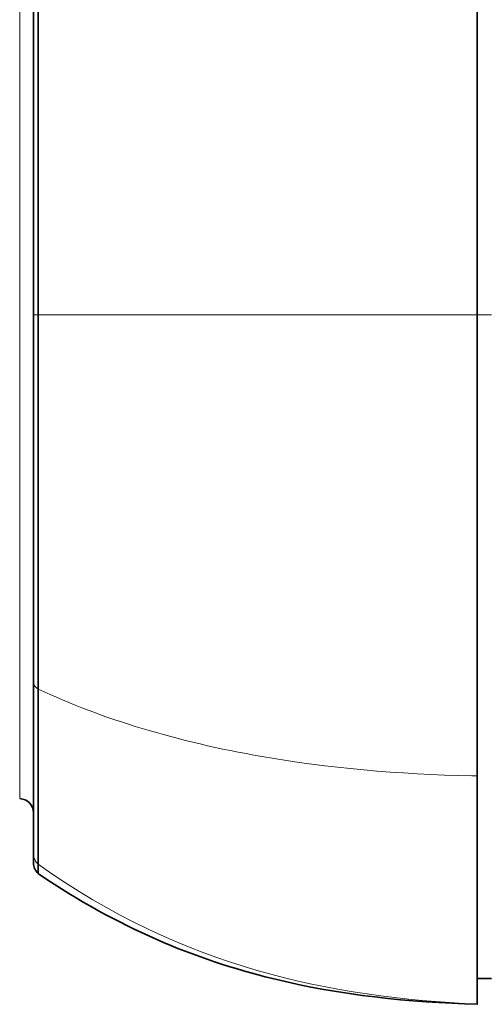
# Model space of a CAD drawing. Header units: millimetres. Extents: x 5 to 415, y 5 to 292.
# Tile 4 of 197: x 24 to 34, y 147 to 168. Entities that reach past the tile are written whole.
import ezdxf

# ---------------------------------------------------------------- set-up
doc = ezdxf.new("R2010")
doc.units = ezdxf.units.MM
doc.layers.add('Sichtbar (ISO)', color=7, linetype='Continuous', lineweight=35)
doc.layers.add('Sichtbar schmal (ISO)', color=7, linetype='Continuous', lineweight=18)

msp = doc.modelspace()

# ---------------------------------------------------------------- linework, layer by layer
at = {"layer": 'Sichtbar (ISO)'}
for p, q in [((24.1065836, 173.14420437), (24.1065836, 161.59987728)), ((24.1065836, 161.59987253), (24.1065836, 153.86718792)), ((24.1065836, 153.86718122), (24.1065836, 150.24922995)), ((24.1065836, 150.05723793), (24.1065836, 150.05677565)), ((33.75662692, 147.61917263), (33.45697137, 147.61917148))]:
    msp.add_line(p, q, dxfattribs=at)
for centre, start, end in [((23.8065836, 151.11015319), 359.999995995, 88.00089091), ((24.4065836, 150.05798366), 180, 228.061310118)]:
    msp.add_arc(centre, 0.3, start, end, dxfattribs=at)
for points, knots in [([(33.4569462, 161.59985469), (33.456941, 163.07611942), (33.45693515, 164.53507331), (33.45692293, 167.21513788), (33.4569168, 168.42002435), (33.45690378, 170.71180214), (33.45689465, 172.18523538), (33.45687352, 174.76530964), (33.45686597, 175.2702547), (33.45685602, 175.8888706), (33.45684773, 176.10599398), (33.45676371, 176.10600584)], [0.000001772, 0.000001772, 0.000001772, 0.000001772, 0.442881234, 0.442881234, 0.8426640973, 0.8426640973, 1.265043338, 1.265043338, 1.7215078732, 1.7215078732, 3.044657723, 3.044657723, 3.044657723, 3.044657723]), ([(24.20683654, 161.59985324), (24.20640754, 161.82885351), (24.20731059, 162.30589503), (24.20691551, 163.05538383), (24.20703842, 163.8786822), (24.20699921, 164.79130076), (24.20701184, 165.79435887), (24.20700789, 166.85352656), (24.20700902, 167.88604075), (24.20700873, 168.81672653), (24.2070088, 169.61191672), (24.20700878, 170.28050172), (24.20700879, 170.83674596), (24.20700879, 171.29531055), (24.20700879, 171.67065053), (24.20700879, 171.97628341), (24.20700879, 172.2310988), (24.20700879, 172.45337715), (24.20700878, 172.65265696), (24.2070088, 172.83041848), (24.20700873, 172.98273437), (24.20700902, 173.10751586), (24.20700778, 173.20478646), (24.20701275, 173.27453649), (24.20699527, 173.31973412), (24.20705103, 173.34628553), (24.20687781, 173.36070182), (24.20742282, 173.36705705), (24.20619982, 173.36898139), (24.20619982, 173.36895217)], [0.00000000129, 0.00000000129, 0.00000000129, 0.00000000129, 0.03104766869, 0.06465667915, 0.1019035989, 0.14386658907, 0.19156395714, 0.24481612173, 0.30050409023, 0.35242049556, 0.39936779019, 0.44192772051, 0.48055952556, 0.51562221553, 0.54742832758, 0.57604773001, 0.60188475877, 0.6267830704, 0.65341667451, 0.68328835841, 0.71646462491, 0.75286948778, 0.79281058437, 0.83544013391, 0.8764853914, 0.91309938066, 0.94533633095, 0.97401135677, 1, 1, 1, 1]), ([(24.20612598, 153.71720716), (24.20690848, 154.07617572), (24.20693848, 154.45363944), (24.20698011, 154.84737624), (24.20701625, 155.18914635), (24.20706115, 155.54317725), (24.20710512, 155.90798058), (24.20714455, 156.2350981), (24.20718323, 156.57087721), (24.20721415, 156.91406609), (24.20722782, 157.06581621), (24.20723998, 157.21901505), (24.20725001, 157.3735139), (24.20726139, 157.54878789), (24.2072686, 157.72578171), (24.20727272, 157.90426616), (24.20728096, 158.26179682), (24.20727682, 158.62530943), (24.20726901, 158.9929361), (24.20726578, 159.14461603), (24.20726194, 159.29699617), (24.20725808, 159.44993434), (24.20725146, 159.71265681), (24.20722822, 159.9770498), (24.20720075, 160.24247854), (24.20715412, 160.69300358), (24.20709529, 161.14651218), (24.20683654, 161.59985324)], [0, 0, 0, 0, 0.16719489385, 0.16719489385, 0.16719489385, 0.31232285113, 0.31232285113, 0.31232285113, 0.44245844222, 0.44245844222, 0.44245844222, 0.50000136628, 0.50000136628, 0.50000136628, 0.56528197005, 0.56528197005, 0.56528197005, 0.69604864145, 0.69604864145, 0.69604864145, 0.750001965, 0.750001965, 0.750001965, 0.8426848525, 0.8426848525, 0.8426848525, 0.99999999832, 0.99999999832, 0.99999999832, 0.99999999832]), ([(33.45696337, 151.83013541), (33.45696738, 153.14850056), (33.45696515, 154.67991528), (33.45695772, 158.01360625), (33.45695255, 159.79532069), (33.4569462, 161.59985469)], [0.0000111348, 0.0000111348, 0.0000111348, 0.0000111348, 0.5338738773, 0.5338738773, 1.0738940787, 1.0738940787, 1.0738940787, 1.0738940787]), ([(24.20519018, 150.02697369), (24.20545901, 150.03762828), (24.20548567, 150.0508174), (24.2055133, 150.06499438), (24.20554344, 150.08045738), (24.20557435, 150.09709504), (24.20560303, 150.11514791), (24.20562736, 150.13046351), (24.20564994, 150.14679791), (24.20567031, 150.16429402), (24.20567642, 150.16954205), (24.20568233, 150.17489461), (24.20568798, 150.18035569), (24.20571524, 150.20668536), (24.20573785, 150.23553681), (24.2057511, 150.26737592), (24.20576488, 150.30051569), (24.20576962, 150.33689295), (24.20578066, 150.37699925), (24.20578149, 150.379991), (24.20578235, 150.3830035), (24.20578324, 150.38603688), (24.20579774, 150.4350302), (24.20581339, 150.48947386), (24.20577303, 150.55002757), (24.20574378, 150.59390646), (24.20572228, 150.64097517), (24.20571835, 150.69138261), (24.20571638, 150.71664754), (24.20571882, 150.74275071), (24.20572719, 150.76963615), (24.20575277, 150.85179763), (24.20567067, 150.94136983), (24.20566154, 151.03687412), (24.20565896, 151.06377629), (24.20565493, 151.09115436), (24.20564954, 151.11898273), (24.20563713, 151.18305572), (24.20561746, 151.24951486), (24.20559192, 151.31840769), (24.20555923, 151.40657325), (24.20554576, 151.4987049), (24.20552766, 151.59478225), (24.20550967, 151.69023705), (24.20548667, 151.78958629), (24.20546692, 151.89281797), (24.20544561, 152.00417771), (24.20542907, 152.12005634), (24.20541375, 152.24037324), (24.20541331, 152.24385168), (24.20541287, 152.24733382), (24.20541244, 152.25081967), (24.20539641, 152.37971195), (24.20538648, 152.51366913), (24.20538052, 152.65223168), (24.20537641, 152.74800051), (24.20537337, 152.8459722), (24.20537131, 152.94601887), (24.20536999, 153.00992791), (24.20536907, 153.07468368), (24.20536835, 153.14025876), (24.20536631, 153.32611625), (24.2053684, 153.51853953), (24.20612598, 153.71720716)], [0.00000675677, 0.00000675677, 0.00000675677, 0.00000675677, 0.04165926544, 0.04165926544, 0.04165926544, 0.08709017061, 0.08709017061, 0.08709017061, 0.12563263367, 0.12563263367, 0.12563263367, 0.13719361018, 0.13719361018, 0.13719361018, 0.19293288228, 0.19293288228, 0.19293288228, 0.25094915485, 0.25094915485, 0.25094915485, 0.25527691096, 0.25527691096, 0.25527691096, 0.32517630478, 0.32517630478, 0.32517630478, 0.37582732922, 0.37582732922, 0.37582732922, 0.4012143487, 0.4012143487, 0.4012143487, 0.47879669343, 0.47879669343, 0.47879669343, 0.50065051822, 0.50065051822, 0.50065051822, 0.55096751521, 0.55096751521, 0.55096751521, 0.61536065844, 0.61536065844, 0.61536065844, 0.67933655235, 0.67933655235, 0.67933655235, 0.74834966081, 0.74834966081, 0.74834966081, 0.75034487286, 0.75034487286, 0.75034487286, 0.8241196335, 0.8241196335, 0.8241196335, 0.87510976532, 0.87510976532, 0.87510976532, 0.90768186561, 0.90768186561, 0.90768186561, 1, 1, 1, 1]), ([(33.45696573, 151.83009063), (33.4569658, 151.61999769), (33.45696583, 151.42320769), (33.45696569, 149.86495769), (33.4569634, 149.06423392), (33.45695705, 147.93475036), (33.45695044, 147.61888867), (33.45696938, 147.61917148)], [-2.4136272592, -2.4136272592, -2.4136272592, -2.4136272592, -2.2870274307, -2.2870274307, -1.3375921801, -1.3375921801, -0.0000292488, -0.0000292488, -0.0000292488, -0.0000292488]), ([(33.45695349, 147.07986759), (33.45695599, 147.07880919), (33.45695834, 147.08711526), (33.45696204, 147.34715536), (33.45696374, 147.54391072), (33.4569662, 148.26057755), (33.45696743, 148.7566535), (33.45696838, 150.19174577), (33.45696858, 150.94113178), (33.4569681, 151.83013723)], [0.00000155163, 0.00000155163, 0.00000155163, 0.00000155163, 0.22883666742, 0.22883666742, 0.39060776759, 0.39060776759, 0.50671679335, 0.50671679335, 0.57460768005, 0.57460768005, 0.57460768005, 0.57460768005]), ([(24.10658367, 150.24922995), (24.10658465, 150.21078717), (24.10658385, 150.17889527), (24.10658361, 150.15321619), (24.10658341, 150.13233926), (24.10658352, 150.11556239), (24.10658359, 150.10241337), (24.1065836, 150.10195321), (24.1065836, 150.1014975), (24.1065836, 150.10104621), (24.10658366, 150.08965521), (24.10658365, 150.08109574), (24.10658371, 150.07473499), (24.10658376, 150.06922265), (24.10658381, 150.06535742), (24.10658375, 150.06268747), (24.10658371, 150.06078242), (24.1065836, 150.05948374), (24.1065836, 150.05858868), (24.1065836, 150.05837767), (24.10658361, 150.05819525), (24.10658362, 150.0580389), (24.10658367, 150.05745753), (24.10658379, 150.05723884), (24.10658388, 150.05723825)], [0, 0, 0, 0, 0.04242875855, 0.04242875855, 0.04242875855, 0.07692307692, 0.07692307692, 0.07692307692, 0.07813023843, 0.07813023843, 0.07813023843, 0.10859984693, 0.10859984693, 0.10859984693, 0.13500535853, 0.13500535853, 0.13500535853, 0.15384615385, 0.15384615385, 0.15384615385, 0.15828789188, 0.15828789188, 0.15828789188, 0.17480344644, 0.17480344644, 0.17480344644, 0.17480344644]), ([(24.20647831, 149.83275926), (24.20726574, 149.8337692), (24.20726134, 149.83384717), (24.20725559, 149.83395345), (24.20725042, 149.83404912), (24.20724417, 149.83416775), (24.20723906, 149.83427345), (24.20723456, 149.83436642), (24.20723095, 149.8344494), (24.20722973, 149.83449823), (24.20722866, 149.83454108), (24.20722944, 149.83455764), (24.20723309, 149.83453088), (24.20723632, 149.83450721), (24.2072418, 149.83444966), (24.20725019, 149.83434878), (24.20725764, 149.83425937), (24.20726737, 149.83413594), (24.20728001, 149.83396455), (24.20728406, 149.83390957), (24.20728841, 149.83384965), (24.20729305, 149.83378602), (24.20730127, 149.83367327), (24.20731041, 149.83354885), (24.20731977, 149.83342009), (24.20733284, 149.83324036), (24.20734633, 149.83305218), (24.20735806, 149.83289085), (24.20736856, 149.83274649), (24.20737763, 149.83262361), (24.20738378, 149.83254445), (24.20738929, 149.83247343), (24.20739244, 149.83243759), (24.20739213, 149.83245348), (24.20739185, 149.83246778), (24.20738877, 149.83252394), (24.20738207, 149.83263442), (24.20737603, 149.832734), (24.20736706, 149.83287773), (24.2073546, 149.83307298), (24.20734334, 149.83324933), (24.20732925, 149.83346771), (24.20731175, 149.83373924), (24.20730908, 149.83378069), (24.20730633, 149.83382337), (24.20730351, 149.83386711), (24.20728957, 149.8340828), (24.20727383, 149.83432391), (24.20725816, 149.8345661), (24.20724108, 149.8348302), (24.20722409, 149.83509558), (24.20720985, 149.83532354), (24.20719692, 149.83553068), (24.20718625, 149.83570691), (24.20717982, 149.83582477), (24.20717399, 149.83593154), (24.20717163, 149.8359904), (24.20717419, 149.83598073), (24.20717647, 149.83597214), (24.20718263, 149.83590953), (24.20719375, 149.83577797), (24.20720368, 149.83566057), (24.20721757, 149.83548825), (24.20723596, 149.83525225), (24.20725324, 149.83503049), (24.20727449, 149.83475249), (24.207301, 149.83440456), (24.20730173, 149.834395), (24.20730246, 149.83438539), (24.2073032, 149.83437573), (24.20732937, 149.8340323), (24.20736091, 149.83362892), (24.20739017, 149.83341911), (24.20742202, 149.83319064), (24.20745118, 149.8331917), (24.20746689, 149.83375752), (24.2074839, 149.83437052), (24.20748513, 149.83564638), (24.20745748, 149.83801052), (24.20742705, 149.84061232), (24.20736163, 149.84453222), (24.20724468, 149.85032893), (24.20723011, 149.85105111), (24.20721474, 149.85180242), (24.20719854, 149.8525841), (24.20707001, 149.8587853), (24.20688967, 149.8668973), (24.20668387, 149.87750404), (24.2064241, 149.89089185), (24.20612385, 149.90825422), (24.20583881, 149.93079096), (24.2055252, 149.9555866), (24.20523015, 149.98664561), (24.20519241, 150.02431566)], [0, 0, 0, 0, 0.10594595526, 0.10594595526, 0.10594595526, 0.20131660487, 0.20131660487, 0.20131660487, 0.28519533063, 0.28519533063, 0.28519533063, 0.35877900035, 0.35877900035, 0.35877900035, 0.42384929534, 0.42384929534, 0.42384929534, 0.48151670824, 0.48151670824, 0.48151670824, 0.50001505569, 0.50001505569, 0.50001505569, 0.53279239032, 0.53279239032, 0.53279239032, 0.57854609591, 0.57854609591, 0.57854609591, 0.6194864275, 0.6194864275, 0.6194864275, 0.6562116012, 0.6562116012, 0.6562116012, 0.6892438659, 0.6892438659, 0.6892438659, 0.71902198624, 0.71902198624, 0.71902198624, 0.74591701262, 0.74591701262, 0.74591701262, 0.7500225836, 0.7500225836, 0.7500225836, 0.77026992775, 0.77026992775, 0.77026992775, 0.79234902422, 0.79234902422, 0.79234902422, 0.81241128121, 0.81241128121, 0.81241128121, 0.83058649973, 0.83058649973, 0.83058649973, 0.84672334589, 0.84672334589, 0.84672334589, 0.86112342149, 0.86112342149, 0.86112342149, 0.87465462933, 0.87465462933, 0.87465462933, 0.87502634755, 0.87502634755, 0.87502634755, 0.888244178, 0.888244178, 0.888244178, 0.90263720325, 0.90263720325, 0.90263720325, 0.91823002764, 0.91823002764, 0.91823002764, 0.93539032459, 0.93539032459, 0.93539032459, 0.93752822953, 0.93752822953, 0.93752822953, 0.95448840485, 0.95448840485, 0.95448840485, 0.97589551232, 0.97589551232, 0.97589551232, 0.99944830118, 0.99944830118, 0.99944830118, 0.99944830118]), ([(24.20588813, 149.831909), (24.20588743, 149.8318753), (24.20588673, 149.83184219), (24.20588606, 149.83180978), (24.20588577, 149.83179596), (24.20588549, 149.83178226), (24.2058852, 149.83176869)], [0.246692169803, 0.246692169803, 0.246692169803, 0.246692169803, 0.2499777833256, 0.2499777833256, 0.2499777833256, 0.2513792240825, 0.2513792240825, 0.2513792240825, 0.2513792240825])]:
    msp.add_open_spline(points, degree=3, knots=knots, dxfattribs=at)
for points in [[(24.2051924, 150.02432205), (24.20519152, 150.02520232), (24.20519078, 150.0260862), (24.20519018, 150.02697369)], [(24.20588368, 149.83169505), (24.20583671, 149.82942811), (24.20587602, 149.83089867), (24.2058796, 149.83169783)], [(24.20587986, 149.83183111), (24.20587979, 149.83191311), (24.2058793, 149.83198576), (24.20587856, 149.83205005)], [(24.20587863, 149.83251194), (24.20590973, 149.83249789), (24.20603691, 149.83219517), (24.20647831, 149.83275926)], [(24.20647831, 149.83275926), (24.21632129, 149.82457127), (24.22678205, 149.81744951), (24.2372428, 149.81034553)], [(24.2372428, 149.81034553), (25.87310949, 148.69941513), (27.50897619, 148.02312071), (29.14484289, 147.61989482)], [(33.45674752, 147.0798663), (32.01941503, 147.12213553), (30.58212896, 147.2656172), (29.14484289, 147.61989482)], [(33.45663439, 147.07988309), (33.45663419, 147.07980078), (33.456634, 147.07977536), (33.4566338, 147.07987047)]]:
    msp.add_open_spline(points, degree=3, dxfattribs=at)
at = {"layer": 'Sichtbar schmal (ISO)'}
for p, q in [((24.20632369, 161.59985335), (24.2349533, 161.59985625)), ((33.45694447, 161.59968294), (33.75654493, 161.59968409))]:
    msp.add_line(p, q, dxfattribs=at)
for centre, major_axis, ratio, start_param, end_param in [((24.4065836, 161.5998592), (-0.3, 0.00001808), 0.0000799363, 6.2831257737, 7.1230910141), ((24.4065836, 161.5998184), (-0.3, -0.00001061), 0.0002112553, 6.2831109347, 6.2831891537), ((24.40658352, 153.86706383), (-0.29999989, 0.00019546), 0.667465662, 0.0003751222, 0.8376355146), ((42.26995368, 164.72588726), (22.70588632, 6.17199579), 0.4960547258, 3.6700808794, 3.9561099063), ((39.71633477, 162.42837733), (-19.86506887, -4.0047265), 0.4909792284, 0.9004490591, 1.1472926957)]:
    msp.add_ellipse(centre, major_axis=major_axis, ratio=ratio, start_param=start_param, end_param=end_param, dxfattribs=at)
for points, knots in [([(23.81705357, 171.78987112), (23.81705357, 171.78984867), (23.81705335, 171.78672884), (23.81705337, 171.77081254), (23.81705355, 171.74393298), (23.81705332, 171.70670293), (23.81705357, 171.66131277), (23.81705327, 171.6089693), (23.81705366, 171.550981), (23.81705356, 171.48803781), (23.81705331, 171.42075118), (23.81705336, 171.3501738), (23.81705331, 171.27792778), (23.81705368, 171.20516922), (23.81705311, 171.13133511), (23.81705261, 171.05351918), (23.8170534, 170.96757579), (23.81705374, 170.86836204), (23.8170533, 170.75080013), (23.81705362, 170.610667), (23.81705365, 170.4444502), (23.81705255, 170.24714264), (23.81705237, 170.01218287), (23.81705364, 169.72995008), (23.81705353, 169.38733068), (23.81705316, 168.97637109), (23.81705365, 168.50873518), (23.8170533, 168.00762347), (23.8170535, 167.48444181), (23.81705331, 166.92516161), (23.81705343, 166.3095367), (23.81705342, 165.63374621), (23.81705332, 164.91881179), (23.81705344, 164.20208549), (23.81705346, 163.51761501), (23.81705301, 162.88175332), (23.81705359, 162.29246769), (23.81705381, 161.73467829), (23.81705325, 161.1857233), (23.81705341, 160.61983802), (23.8170534, 160.01044524), (23.81705323, 159.336852), (23.8170535, 158.59522504), (23.81705333, 157.80590927), (23.81705338, 157.01338944), (23.81705304, 156.26952039), (23.81705366, 155.6065949), (23.81705327, 155.02801318), (23.81705375, 154.520381), (23.81705282, 154.07347169), (23.81705339, 153.68408658), (23.81705358, 153.3514851), (23.81705317, 153.0715783), (23.81705357, 152.83704422), (23.817053, 152.63761853), (23.81705434, 152.46303144), (23.81705311, 152.3066463), (23.81705248, 152.16344441), (23.81705407, 152.03060703), (23.81705315, 151.90770087), (23.81705369, 151.79683174), (23.81705332, 151.69991273), (23.81705334, 151.61797738), (23.8170537, 151.55090502), (23.81705328, 151.49815126), (23.81705361, 151.45801148), (23.81705289, 151.43002005), (23.8170554, 151.41376077), (23.81704913, 151.41025878), (23.81704867, 151.40999935)], [0.00000000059, 0.00000000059, 0.00000000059, 0.00000000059, 0.02366990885, 0.04619528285, 0.06699301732, 0.0855660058, 0.10187556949, 0.11621700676, 0.12889432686, 0.14016264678, 0.15028590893, 0.15940237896, 0.16748231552, 0.17459091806, 0.18105461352, 0.18725114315, 0.19353370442, 0.20020688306, 0.20755616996, 0.21577745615, 0.22492323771, 0.23503264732, 0.24622081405, 0.25865339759, 0.27267800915, 0.28863643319, 0.30587087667, 0.32275585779, 0.33925661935, 0.3562074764, 0.37429366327, 0.39374601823, 0.41379824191, 0.43321671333, 0.45124683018, 0.46764626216, 0.48259457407, 0.49664879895, 0.51044834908, 0.52468362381, 0.54013885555, 0.55755812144, 0.57728825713, 0.59902748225, 0.62183168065, 0.64413720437, 0.66458896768, 0.68321311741, 0.70056636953, 0.71689215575, 0.73223579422, 0.74641503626, 0.75920858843, 0.77076501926, 0.78137716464, 0.79134242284, 0.80104544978, 0.81097611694, 0.82171872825, 0.8336600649, 0.84689672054, 0.86145163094, 0.87734769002, 0.89442519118, 0.91254230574, 0.93190436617, 0.95279049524, 0.97539630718, 0.99816621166, 0.99816621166, 0.99816621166, 0.99816621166]), ([(33.45693845, 161.59985469), (32.67393277, 161.59985472), (31.90504531, 161.59985434), (31.15524571, 161.59985434), (30.26693155, 161.59985435), (29.405409, 161.59985489), (28.57893584, 161.59985513), (26.97977401, 161.5998556), (25.51183475, 161.59985491), (24.2349533, 161.59985625)], [0, 0, 0, 0, 0.2233585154, 0.2233585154, 0.2233585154, 0.4879792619, 0.4879792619, 0.4879792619, 1, 1, 1, 1]), ([(33.34517394, 151.89093192), (33.35706774, 151.89029858), (33.3781224, 151.88951252), (33.39324331, 151.88920243), (33.41662891, 151.89137548), (33.43570042, 151.89401986), (33.45578118, 151.89212224), (33.46505194, 151.87916838), (33.46439173, 151.86134936), (33.4636818, 151.85521644), (33.45960758, 151.83937866), (33.45696337, 151.83013541)], [0, 0, 0, 0, 0.11111111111, 0.22222222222, 0.33333333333, 0.44444444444, 0.55555555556, 0.66666666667, 0.77777777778, 0.88888888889, 0.99975239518, 0.99975239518, 0.99975239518, 0.99975239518]), ([(24.20519018, 150.02697369), (24.18488001, 150.04643997), (24.16760005, 150.06676891), (24.15273598, 150.09023518), (24.13787191, 150.11370145), (24.12584788, 150.14032102), (24.11807266, 150.16745061), (24.11029744, 150.1945802), (24.10658355, 150.22229688), (24.1065836, 150.24922995)], [0, 0, 0, 0, 0.3333333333, 0.3333333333, 0.3333333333, 0.6666666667, 0.6666666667, 0.6666666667, 1, 1, 1, 1])]:
    msp.add_open_spline(points, degree=3, knots=knots, dxfattribs=at)
msp.add_open_spline([(24.20519018, 150.02697369), (27.26704194, 147.84863584), (30.35634412, 147.23040673), (33.45694796, 147.07986786)], degree=3, dxfattribs=at)

doc.saveas('drawing.dxf')
